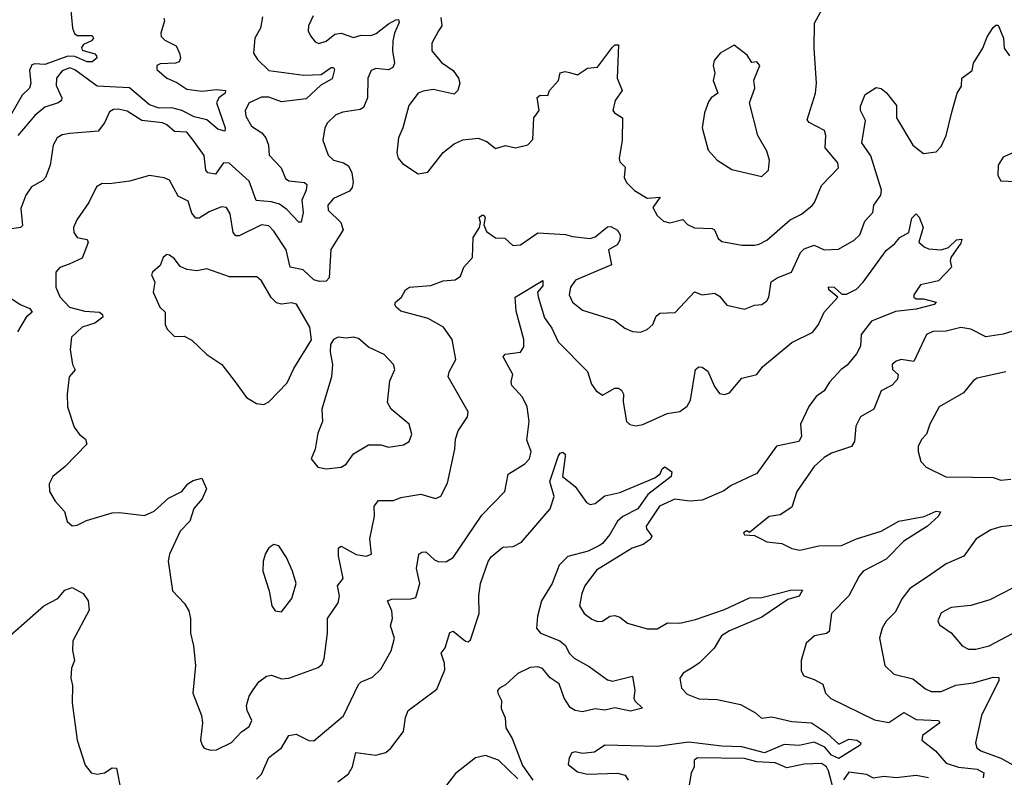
# Model space of a CAD drawing. Extents: x 1603745 to 1745082, y 385868 to 533966.
# Tile 85 of 256: x 1641094 to 1645049, y 410856 to 413900. Entities that reach past the tile are written whole.
import ezdxf

# ---------------------------------------------------------------- set-up
doc = ezdxf.new("R2010")
doc.units = 0

msp = doc.modelspace()

# ---------------------------------------------------------------- linework, layer by layer
at = {"layer": '0CON20XD'}
for points in [[(1641298.3, 413951.7), (1641305.5, 413865.5), (1641314.4, 413844.4), (1641325, 413836), (1641385, 413836), (1641390.5, 413825), (1641382.5, 413815), (1641350, 413800), (1641342.6, 413787.4), (1641345, 413776.7), (1641395, 413762.3), (1641402.9, 413755), (1641403.1, 413745), (1641385, 413730.9), (1641365, 413730), (1641315, 413752.3), (1641287.5, 413752.5), (1641195, 413719.6), (1641155, 413722.3), (1641142.4, 413717.6), (1641132.7, 413695), (1641138.9, 413645), (1641132.5, 413625), (1641103.4, 413596.6), (1641055, 413512)], [(1643995, 412993.3), (1644045, 412994.5), (1644065, 412997.8), (1644095, 413014.4), (1644188.9, 413095), (1644235, 413118.5), (1644276.9, 413153.1), (1644287.1, 413165), (1644315, 413234.2), (1644382.5, 413305), (1644380, 413325), (1644330, 413385), (1644332.7, 413435), (1644327.1, 413455), (1644265, 413487.1), (1644256.7, 413496.7), (1644290.4, 413605), (1644295.3, 413645), (1644285.4, 413785), (1644286.2, 413885), (1644325, 413956.7)], [(1642068.5, 413911.5), (1642060.6, 413865), (1642038.5, 413825), (1642032.9, 413765), (1642049.2, 413739.2), (1642095, 413695.8), (1642235, 413676.2), (1642305, 413679.6), (1642345, 413706.9), (1642355, 413707.8), (1642358.9, 413698.9), (1642348.7, 413661.3), (1642303.5, 413636.5), (1642245, 413582.2), (1642145, 413569.5), (1642095, 413588.3), (1642065, 413588.1), (1642016.1, 413565), (1641998.9, 413535), (1642001.7, 413511.7), (1642025, 413472.2), (1642066.2, 413445), (1642082.9, 413425), (1642092.9, 413395), (1642096.5, 413355), (1642144.6, 413305), (1642161.1, 413261.1), (1642175, 413252.7), (1642237.5, 413245), (1642247.6, 413237.6), (1642244.5, 413215), (1642226.8, 413175), (1642232.5, 413125), (1642225, 413086.2), (1642215, 413085.8), (1642167.5, 413137.5), (1642138, 413158), (1642105, 413168.1), (1642043.3, 413173.3), (1642015, 413250.3), (1641935, 413323.2), (1641912.2, 413325), (1641880.8, 413279.2), (1641849.5, 413285), (1641841.8, 413295), (1641835, 413354.4), (1641790.9, 413415), (1641765, 413447.5), (1641715, 413450.5), (1641685, 413477.6), (1641668, 413485), (1641584.3, 413494.3), (1641525, 413531.8), (1641489.2, 413540.8), (1641471.2, 413538.8), (1641455, 413528.8), (1641434.2, 413485.8), (1641408.7, 413451.3), (1641295, 413441.8), (1641265, 413436.5), (1641244.7, 413425.3), (1641227.8, 413395), (1641216.7, 413315), (1641196.9, 413265), (1641186.7, 413253.3), (1641141.2, 413228.8), (1641118.1, 413195), (1641098.3, 413141.7), (1641105, 413073.3), (1641096.7, 413065), (1641045, 413056.4)], [(1641672.2, 413905), (1641675.4, 413895), (1641660.5, 413845), (1641661.9, 413831.9), (1641677.4, 413817.4), (1641722.5, 413795), (1641735.6, 413765), (1641739.5, 413745), (1641735, 413730.8), (1641720, 413725), (1641657.6, 413722.4), (1641644.2, 413715), (1641645, 413698.8), (1641684.4, 413665), (1641725, 413647.2), (1641765, 413620.3), (1641825, 413612.5), (1641885, 413619.7), (1641920, 413615), (1641918.8, 413605), (1641894.1, 413585.9), (1641884.5, 413565), (1641919.1, 413465), (1641918.1, 413451.9), (1641889.8, 413459.8), (1641845, 413497.5), (1641795, 413509.7), (1641744.9, 413534.9), (1641705, 413545.4), (1641653.6, 413543.6), (1641615, 413557.1), (1641535, 413625.4), (1641405, 413632.2), (1641315, 413698.3), (1641295, 413705.8), (1641265, 413693.9), (1641242.2, 413665), (1641240.4, 413635), (1641262.9, 413585), (1641262.3, 413575), (1641248.1, 413565), (1641195, 413548.6), (1641154.8, 413515.2), (1641086.6, 413435)], [(1642273.3, 413915), (1642254.2, 413875), (1642252.5, 413855), (1642261.4, 413835), (1642280.4, 413810.4), (1642295, 413804.5), (1642325, 413813.8), (1642359.2, 413840.8), (1642385.7, 413845.7), (1642435, 413827.5), (1642465, 413837.8), (1642505, 413836.4), (1642525.6, 413844.4), (1642575, 413883.3), (1642605, 413898.5), (1642615, 413900.6), (1642618.6, 413888.6), (1642598.8, 413845), (1642593.2, 413815), (1642590.9, 413775), (1642600, 413725), (1642592.6, 413707.4), (1642575, 413698.2), (1642525, 413702.9), (1642505.7, 413695), (1642492.3, 413665), (1642491.6, 413585), (1642475, 413547.3), (1642460.9, 413539.2), (1642392.1, 413527.9), (1642363.1, 413516.9), (1642330.5, 413485), (1642319.1, 413465), (1642311.1, 413415), (1642332.9, 413355), (1642354.2, 413335), (1642395, 413324.1), (1642415, 413312.3), (1642428, 413285), (1642433.4, 413246.6), (1642429.1, 413225), (1642418.7, 413211.3), (1642355, 413181.1), (1642331.8, 413155), (1642332.5, 413135), (1642384.1, 413085), (1642393.1, 413055), (1642343, 412977), (1642337.1, 412862.9), (1642325, 412848.9), (1642298, 412848), (1642275, 412855.3), (1642232.2, 412895), (1642180, 412905), (1642163.9, 412975), (1642115, 413050.6), (1642095, 413070.9), (1642065, 413075.3), (1641975, 413031.9), (1641961.4, 413031.4), (1641950.8, 413045), (1641939.3, 413119.3), (1641925, 413145.7), (1641905, 413147.5), (1641855, 413128.2), (1641815, 413102.9), (1641802, 413102), (1641785, 413122.9), (1641770.6, 413170.6), (1641730.5, 413190.5), (1641696, 413255), (1641674.5, 413264.5), (1641615.7, 413274.3), (1641535, 413251.1), (1641455, 413240), (1641425, 413241.9), (1641402.2, 413227.8), (1641371.9, 413165), (1641323.3, 413095), (1641310, 413065), (1641311.9, 413045), (1641324.2, 413025), (1641365, 413016.5), (1641369.4, 413005), (1641345, 412941.9), (1641292.6, 412917.4), (1641255.4, 412904.6), (1641238.9, 412885), (1641239.4, 412825), (1641255, 412785.8), (1641294.3, 412744.3), (1641355, 412728.7), (1641415, 412724.5), (1641426.9, 412715), (1641427.1, 412705), (1641395, 412681.1), (1641345, 412664.7), (1641302.5, 412625), (1641296.9, 412575), (1641306, 412515), (1641316.7, 412493.3), (1641292.9, 412465), (1641284.3, 412395), (1641285.5, 412344.5), (1641312.8, 412262.8), (1641333.6, 412233.6), (1641358, 412215), (1641364, 412195), (1641276.2, 412105), (1641226.7, 412065), (1641212.5, 412035), (1641213.8, 412005), (1641236.7, 411965), (1641273.6, 411923.6), (1641283.9, 411883.9), (1641305, 411866.7), (1641325, 411868.8), (1641361.9, 411888.1), (1641465, 411918.5), (1641495, 411920.4), (1641595, 411908.7), (1641634.5, 411925.5), (1641692, 411978), (1641745.4, 412004.6), (1641768.8, 412035), (1641790.9, 412049.1), (1641825, 412057.5), (1641844, 412015), (1641827.1, 411975), (1641793.5, 411936.5), (1641776.9, 411885), (1641738.1, 411845), (1641695, 411752.5), (1641690.8, 411725), (1641707.5, 411605), (1641755.6, 411555), (1641772.9, 411525), (1641780, 411495), (1641780, 411435), (1641792, 411385), (1641800, 411305), (1641789.2, 411195), (1641824.2, 411105), (1641827.5, 411075), (1641820, 411005), (1641826.7, 410985), (1641835, 410973.3), (1641860, 410965), (1641885, 410966.2), (1641945, 410995.8), (1641985, 411039.2), (1642015, 411060), (1642026.5, 411085), (1642007.5, 411125), (1642005.4, 411145), (1642015, 411182), (1642031.9, 411208.1), (1642055, 411239.4), (1642085, 411262.2), (1642105, 411266.7), (1642145, 411252.5), (1642175, 411254.6), (1642293, 411297), (1642308.9, 411311.1), (1642317.1, 411332.9), (1642330.8, 411435), (1642330, 411495), (1642372.5, 411557.5), (1642378.2, 411585), (1642370, 411625), (1642393.5, 411655), (1642374.6, 411745.4), (1642375, 411778), (1642385, 411784.3), (1642445, 411751.6), (1642485.4, 411744.6), (1642507.4, 411752.6), (1642500.6, 411815), (1642519.1, 411905), (1642517.9, 411945), (1642535, 411968.5), (1642595, 411968.5), (1642625, 411980), (1642705, 411993.3), (1642764, 411976), (1642785, 411986.2), (1642812, 412038), (1642841.5, 412175), (1642843.8, 412215), (1642855, 412248), (1642892.9, 412305), (1642895.6, 412325), (1642815.5, 412465), (1642818.9, 412485), (1642845.6, 412535), (1642830.6, 412615), (1642795.7, 412665), (1642735, 412699.2), (1642625, 412728.6), (1642606.4, 412745), (1642600.6, 412755), (1642604, 412765), (1642627.5, 412785), (1642644, 412815), (1642660, 412825), (1642745, 412832.1), (1642795, 412850), (1642842.5, 412855), (1642865, 412870), (1642877.8, 412905), (1642912.9, 412945), (1642915.6, 413025), (1642940.6, 413065), (1642944.4, 413085), (1642940, 413105), (1642950, 413115), (1642958.8, 413115), (1642964, 413105), (1642958.6, 413075), (1642968.9, 413048.9), (1643005, 413023.3), (1643042.5, 413022.5), (1643075, 412993.1), (1643105, 412995.7), (1643175, 413043.2), (1643287, 413037), (1643315, 413028.1), (1643385, 413020.3), (1643405, 413026.8), (1643455, 413067.8), (1643468.3, 413068.3), (1643495, 413054.4), (1643505.3, 413035), (1643505, 413014.4), (1643494.3, 412995.8), (1643458.6, 412975), (1643470.8, 412915), (1643326.7, 412853.3), (1643306.4, 412825), (1643301.2, 412795), (1643314.3, 412765), (1643355, 412732.5), (1643483.3, 412693.3), (1643525, 412660.5), (1643555, 412647.1), (1643587.5, 412645), (1643614.7, 412655.3), (1643636.9, 412675), (1643651.2, 412708.8), (1643665, 412720.6), (1643726.3, 412723.7), (1643805, 412806.5), (1643835, 412794.6), (1643885, 412800.9), (1643905, 412789.6), (1643935, 412752.5), (1644005, 412736.9), (1644045, 412752.9), (1644075, 412755.8), (1644095, 412770), (1644102.9, 412785), (1644112.8, 412847.2), (1644137, 412863)], [(1642785, 413908.8), (1642789.4, 413875), (1642775.6, 413855), (1642749.4, 413805), (1642748.9, 413775), (1642787.6, 413727.6), (1642835.4, 413695.4), (1642857.1, 413665), (1642862.2, 413645), (1642854.4, 413615), (1642839.6, 413600.4), (1642755, 413619.6), (1642715, 413612.9), (1642694.4, 413605), (1642656.9, 413555), (1642633.5, 413465), (1642615.4, 413424.6), (1642608.2, 413365), (1642613.8, 413343.8), (1642632, 413322), (1642695, 413280), (1642733, 413287), (1642794.5, 413365.5), (1642839.3, 413400.7), (1642873.6, 413416.4), (1642935, 413423.3), (1642970.7, 413410.7), (1643005, 413382.5), (1643045, 413394), (1643085, 413384.3), (1643135, 413397.1), (1643155, 413418.8), (1643158.9, 413505), (1643181, 413535), (1643172.9, 413587.1), (1643185, 413596.2), (1643215.2, 413594.8), (1643221.8, 413615), (1643257.9, 413655), (1643265, 413685.5), (1643285, 413691.3), (1643302.6, 413687.4), (1643335, 413678.6), (1643375, 413704.3), (1643415, 413708.5), (1643475, 413788.9), (1643485, 413798.5), (1643498.7, 413798.7), (1643494.4, 413664.4), (1643513.4, 413615), (1643486.4, 413575), (1643476.9, 413535), (1643483.1, 413525), (1643515.6, 413505), (1643513.5, 413415), (1643502, 413342), (1643505, 413328.8), (1643526.7, 413306.7), (1643521.9, 413265), (1643531.4, 413245), (1643563.9, 413213.9), (1643615, 413182.2), (1643666.2, 413186.2), (1643637.5, 413145), (1643655, 413112.5), (1643680.5, 413090.5), (1643705, 413084.2), (1643757.5, 413097.5), (1643776.4, 413076.4), (1643805, 413063.3), (1643875, 413060.8), (1643885, 413055.8), (1643900.3, 413020.3), (1643915, 413008), (1643995, 412993.3)], [(1644137, 412863), (1644194.3, 412885), (1644230.7, 412965), (1644245, 412978.5), (1644285, 412993.5), (1644325, 412975.4), (1644382.5, 412977.5), (1644445.9, 413014.1), (1644469.1, 413035), (1644489.1, 413090.9), (1644521.5, 413125), (1644525.4, 413155), (1644553.3, 413195), (1644556, 413215), (1644512.5, 413352.5), (1644476.4, 413405), (1644491.4, 413495), (1644471.2, 413535), (1644471.7, 413551.7), (1644490.8, 413599.2), (1644535, 413626.5), (1644555, 413622.5), (1644575, 413607.5), (1644616.5, 413555), (1644615.6, 413505.6), (1644681.9, 413395), (1644725, 413361.9), (1644775, 413368.1), (1644795, 413390), (1644815.4, 413435), (1644838.5, 413528.5), (1644860, 413605), (1644877.5, 413632.5), (1644878.6, 413665), (1644920, 413695), (1644925.7, 413725), (1644962.9, 413785), (1644980, 413830), (1645005, 413867.5), (1645015, 413877.5), (1645025, 413877.5), (1645045.7, 413825.7), (1645048.6, 413785), (1645069.4, 413755)], [(1644075, 413270), (1644101.2, 413295), (1644105.8, 413335), (1644095, 413371.2), (1644058.5, 413435), (1644026, 413565), (1644046.7, 413625), (1644043, 413657), (1644067.5, 413715), (1644055, 413730), (1644035, 413727.5), (1644016.4, 413756.4), (1643963.3, 413796.7), (1643907.5, 413765), (1643883.3, 413735), (1643880, 413715), (1643886.2, 413685), (1643880, 413655), (1643898.1, 413605), (1643871.2, 413585), (1643860.6, 413569.4), (1643844.3, 413525), (1643835.8, 413465), (1643860, 413375), (1643895.4, 413335.4), (1643955, 413298), (1644075, 413270)], [(1645082.9, 413365), (1645045, 413347.5), (1645024.5, 413315), (1645023.5, 413273.5), (1645035, 413252.5), (1645125, 413248.9)], [(1642045, 410849.2), (1642065, 410869.2), (1642095, 410935.7), (1642145, 410974.3), (1642175.5, 411024.5), (1642205, 411029.2), (1642255, 411004.3), (1642275, 411002.5), (1642395, 411103.1), (1642455, 411228.6), (1642465, 411239.4), (1642511.7, 411258.3), (1642545, 411291.4), (1642585.6, 411365), (1642600, 411415), (1642583.9, 411465), (1642591.1, 411495), (1642589.1, 411525), (1642571.4, 411565), (1642587.6, 411572.4), (1642666.6, 411573.4), (1642685, 411579.2), (1642700.9, 411635), (1642688.2, 411695), (1642697.5, 411752.5), (1642708.7, 411761.3), (1642725, 411762.2), (1642759.8, 411729.8), (1642775, 411722.7), (1642805, 411722.2), (1642835, 411740), (1642950.2, 411909.8), (1643042, 412005), (1643056.2, 412073.8), (1643122.9, 412115), (1643141.9, 412135), (1643148.5, 412165), (1643130.8, 412210.8), (1643140, 412285), (1643131.8, 412345), (1643113.3, 412383.3), (1643070.5, 412430.5), (1643067.5, 412445), (1643074.4, 412475), (1643035.8, 412545), (1643043.7, 412556.3), (1643105.3, 412564.7), (1643119.5, 412585), (1643119.6, 412615), (1643088.5, 412728.5), (1643084.5, 412785.5), (1643195, 412852.5), (1643195, 412830.8), (1643174.5, 412805.5), (1643176, 412786), (1643202.3, 412702.2), (1643231.1, 412661.1), (1643256.4, 412605), (1643375, 412486), (1643391.1, 412435), (1643408.9, 412408.9), (1643435, 412392), (1643485, 412420), (1643499.8, 412419.8), (1643511.3, 412411.3), (1643518.9, 412395), (1643518.2, 412365), (1643531.2, 412285), (1643545, 412274), (1643568.8, 412268.8), (1643597, 412273), (1643695, 412317.8), (1643745, 412326.2), (1643775, 412346.7), (1643788.2, 412371.8), (1643808.8, 412495), (1643822.5, 412505), (1643835, 412504.4), (1643858.3, 412488.3), (1643885, 412426), (1643905, 412398), (1643925, 412393.8), (1643945, 412401.2), (1643995, 412459.4), (1644055, 412474.4), (1644078.2, 412505), (1644195, 412602.5), (1644280.5, 412645), (1644303.2, 412675), (1644325.3, 412724.7), (1644380, 412785), (1644344.2, 412815), (1644343.3, 412826.7), (1644365.8, 412825), (1644396.7, 412796.7), (1644415, 412797.5), (1644455, 412817.8), (1644481.9, 412845), (1644575, 412972.5), (1644610, 413000), (1644630, 413025), (1644665.5, 413044.5), (1644677.1, 413102.9), (1644695, 413120), (1644706.8, 413106.8), (1644723.3, 413065), (1644706, 413006), (1644726.6, 412986.6), (1644745, 412979.2), (1644795.3, 412974.7), (1644825.4, 412984.6), (1644857.5, 413015), (1644878, 413018), (1644875, 413001.9), (1644834.2, 412945), (1644831.2, 412931.2), (1644837.5, 412905), (1644785, 412850), (1644712, 412835), (1644685.6, 412795), (1644685.8, 412785), (1644695, 412778.1), (1644725, 412777.9), (1644775.5, 412765.5), (1644766.7, 412755), (1644695, 412736.3), (1644612.1, 412727.9), (1644515, 412688.6), (1644474.3, 412635), (1644471.2, 412588.8), (1644455, 412557.9), (1644418, 412512), (1644393.1, 412495), (1644347, 412443), (1644325, 412409.4), (1644293.4, 412386.6), (1644263.6, 412346.4), (1644230.3, 412275), (1644234.6, 412225), (1644224.2, 412205.8), (1644134.1, 412185.9), (1644055, 412076.5), (1643951.7, 412028.3), (1643922.6, 412007.4), (1643835, 411970), (1643785, 411966), (1643725, 411973.3), (1643663.5, 411945), (1643610.6, 411865), (1643611.6, 411855), (1643633.4, 411825), (1643627.6, 411812.4), (1643597.8, 411792.2), (1643553.6, 411776.4), (1643411.4, 411688.6), (1643363.5, 411625), (1643351.5, 411595), (1643342.9, 411545), (1643362, 411515), (1643391.7, 411491.7), (1643415, 411482.5), (1643435, 411484.2), (1643465, 411503.8), (1643485, 411506), (1643505, 411499.2), (1643535.6, 411475.6), (1643615, 411452.9), (1643655, 411452.3), (1643696.7, 411476.7), (1643745, 411475.4), (1643809.1, 411490.8), (1643925, 411530.8), (1644025, 411576.7), (1644075, 411578.6), (1644195, 411609.2), (1644238.8, 411608.8), (1644225, 411583.8), (1644180, 411570), (1644075, 411500.3), (1643945.5, 411445), (1643913.2, 411425), (1643883.8, 411375), (1643824.3, 411315.7), (1643798.6, 411298.6), (1643759.5, 411275), (1643745.6, 411255), (1643752.5, 411215), (1643775, 411190.8), (1643821.7, 411171.7), (1643895, 411168.9), (1643989.5, 411149.5), (1644049.2, 411115), (1644073.4, 411093.4), (1644115, 411099.4), (1644195, 411080), (1644275, 411074.7), (1644335.2, 411035.2), (1644385, 410989.6), (1644425, 411010.3), (1644456.7, 411005), (1644472.5, 410995), (1644470, 410985), (1644385, 410932.6), (1644355, 410945.3), (1644328.2, 410978.2), (1644285, 410998), (1644225, 410984.2), (1644165, 410987.6), (1644085.1, 410954.9), (1643995, 410978.6), (1643915, 410981.4), (1643782.1, 410997.9), (1643655, 410980.4), (1643445, 410986), (1643403, 410957), (1643355, 410951.8), (1643325, 410958.8), (1643311.4, 410955), (1643301.4, 410935), (1643297.7, 410907.7), (1643335, 410877.9), (1643375, 410868.9), (1643495, 410873.6), (1643526.2, 410865), (1643537.5, 410845)], [(1642075, 412354.3), (1642095, 412364), (1642168.5, 412441.5), (1642195, 412498.8), (1642265.8, 412614.2), (1642258.8, 412665), (1642206.4, 412756.4), (1642185, 412761.9), (1642145, 412756.4), (1642125, 412762.1), (1642104.2, 412784.2), (1642065, 412850.8), (1642046.2, 412866.2), (1641936.8, 412866.8), (1641845, 412898.8), (1641805, 412890.8), (1641765.6, 412895.6), (1641738.3, 412908.3), (1641715, 412938.8), (1641695, 412953.8), (1641685, 412956.2), (1641670, 412945), (1641658.3, 412911.7), (1641626.7, 412885), (1641623.8, 412875), (1641636.2, 412845), (1641630, 412805), (1641656.7, 412745), (1641677.5, 412725), (1641678.8, 412675), (1641686.4, 412656.4), (1641715, 412627.5), (1641755, 412628.8), (1641785, 412612.5), (1641845, 412554.2), (1641906.2, 412515), (1641959.2, 412445), (1642005, 412382), (1642045, 412357.5), (1642075, 412354.3)], [(1641007.1, 412815), (1641095.2, 412755.2), (1641135, 412740), (1641144.4, 412725), (1641120, 412705), (1641085, 412645.6)], [(1645105.4, 412654.6), (1645045, 412636.7), (1644975, 412625.4), (1644915, 412656.7), (1644875, 412663.3), (1644815, 412647.8), (1644762.4, 412647.6), (1644736.2, 412635), (1644685, 412526.2), (1644635, 412534.4), (1644615, 412528.6), (1644598.6, 412515), (1644600.6, 412495), (1644622.7, 412475), (1644619.6, 412455), (1644599.1, 412430.9), (1644555, 412409.2), (1644524.7, 412335.3), (1644471.4, 412305), (1644452.8, 412267.2), (1644447.1, 412205), (1644435.6, 412185), (1644355, 412158.2), (1644325, 412141.1), (1644285.6, 412105), (1644215.5, 412004.5), (1644195, 411941.2), (1644148.8, 411911.2), (1644105, 411904), (1644025, 411840), (1644015, 411846.7), (1644001.7, 411838.3), (1644005, 411830), (1644045, 411827.5), (1644065, 411818.8), (1644095, 411802), (1644155, 411796), (1644195, 411776), (1644228.3, 411768.3), (1644303.5, 411786.5), (1644395, 411787.2), (1644455, 411814.3), (1644555, 411845.8), (1644625, 411885.8), (1644726.6, 411903.4), (1644775, 411925.3), (1644793.3, 411923.3), (1644785.4, 411905), (1644740.5, 411865), (1644645, 411804.4), (1644575, 411732.7), (1644481.5, 411685), (1644465.5, 411665), (1644424.4, 411585), (1644354.4, 411515), (1644345, 411442), (1644335, 411433.5), (1644286.7, 411425), (1644253.8, 411395), (1644232.5, 411325), (1644233.6, 411283.6), (1644243.9, 411263.9), (1644285, 411249.2), (1644320.5, 411230.5), (1644330.4, 411195), (1644352.4, 411172.4), (1644527.5, 411087.5), (1644585, 411076.8), (1644645, 411116.6), (1644695, 411088.6), (1644784.4, 411084.4), (1644790, 411075), (1644720.9, 411025), (1644717.5, 411005), (1644772.7, 410962.7), (1644815, 410913.1), (1644865, 410897.8), (1644939.6, 410889.6), (1644966.2, 410875), (1644964, 410855)], [(1642325, 412096), (1642385, 412102), (1642405, 412113.8), (1642435, 412155.8), (1642495, 412192), (1642545, 412191.4), (1642575, 412182.5), (1642635, 412191.4), (1642658.8, 412205), (1642668.6, 412235), (1642658, 412275), (1642585.7, 412335.7), (1642571.4, 412361.4), (1642581.3, 412448.7), (1642600.8, 412495), (1642595.6, 412515), (1642557.5, 412555), (1642494.6, 412584.6), (1642455, 412619.4), (1642435, 412624.3), (1642405, 412620), (1642372.5, 412625), (1642354, 412615), (1642342, 412595), (1642340.8, 412565), (1642350, 412515), (1642345.8, 412465), (1642308, 412335), (1642310, 412285), (1642291.7, 412238.3), (1642281.2, 412175), (1642264, 412135), (1642292, 412102), (1642325, 412096)], [(1645055, 412484.7), (1644940.6, 412459.4), (1644925, 412450), (1644885, 412400.5), (1644787.5, 412345), (1644750.6, 412275), (1644736.9, 412235), (1644717, 412213), (1644703.1, 412185), (1644702.5, 412165), (1644714, 412125), (1644735, 412102), (1644813.8, 412063.8), (1644921.7, 412061.7), (1645005, 412060.4), (1645035, 412050), (1645075, 412054.1)], [(1642372.2, 410837.8), (1642415, 410870), (1642431.2, 410898.8), (1642443.5, 410956.5), (1642525, 410945.7), (1642565, 410955.8), (1642585, 410972.9), (1642635, 411040.8), (1642643.2, 411096.8), (1642654.7, 411125.3), (1642770, 411210), (1642801.7, 411288.3), (1642800.2, 411315), (1642787.5, 411355), (1642803, 411377), (1642821.4, 411438.6), (1642835, 411444), (1642885, 411403.5), (1642895, 411401.1), (1642905, 411408), (1642939.5, 411515), (1642938.1, 411585), (1642944.7, 411635), (1642976.2, 411723.8), (1642987.7, 411742.3), (1643035, 411781.2), (1643076, 411784), (1643109.5, 411800.5), (1643225.2, 411934.7), (1643240.3, 411985), (1643223.7, 412045), (1643256.6, 412145), (1643265, 412158.9), (1643275, 412162.1), (1643284.4, 412155), (1643284.7, 412145), (1643274.6, 412064.6), (1643325, 412024.2), (1643370.9, 411960.9), (1643385, 411952), (1643405, 411955.8), (1643445, 411986.9), (1643505, 412000), (1643645, 412059.4), (1643666.5, 412075), (1643674.5, 412095.5), (1643685, 412102.9), (1643713.3, 412083.3), (1643711.3, 412065), (1643617.7, 411992.3), (1643577.2, 411935), (1643516.1, 411903.9), (1643494.6, 411885), (1643465, 411831.9), (1643435.5, 411795), (1643422.6, 411787.4)], [(1645126.7, 411873.3), (1645035, 411862.9), (1644995, 411850.6), (1644935.4, 411814.6), (1644886.2, 411745), (1644815, 411714.3), (1644745, 411664.4), (1644669.5, 411615), (1644639.1, 411575), (1644610.2, 411519.8), (1644575, 411484.3), (1644557.9, 411455), (1644547.3, 411415), (1644568.6, 411305), (1644605, 411271.1), (1644682, 411252), (1644731.9, 411211.9), (1644755, 411201.8), (1644795, 411201.8), (1644853.8, 411226.2), (1644925, 411236.2), (1645005, 411259.1), (1645027.2, 411257.2), (1645026.9, 411245), (1644957.9, 411105), (1644933.7, 410995), (1644938.2, 410975), (1644955, 410962.4), (1645035, 410933.9), (1645158.5, 410865)], [(1642145, 411521.2), (1642186.7, 411575), (1642204.3, 411635), (1642190, 411685), (1642165, 411740), (1642135, 411785.8), (1642115, 411791.2), (1642095, 411778), (1642081.4, 411755), (1642072, 411725), (1642070, 411685), (1642096, 411605), (1642106.2, 411545), (1642120, 411525), (1642145, 411521.2)], [(1643422.6, 411787.4), (1643377.5, 411765), (1643296.3, 411743.7), (1643261.1, 411708.9), (1643232.7, 411635), (1643190, 411565), (1643173.5, 411503.5), (1643169.7, 411455), (1643186.5, 411435), (1643263.3, 411405), (1643285.8, 411385.8), (1643300.5, 411355), (1643321.1, 411335), (1643381.1, 411301.1), (1643455, 411248.5), (1643475, 411243.3), (1643555, 411262.5), (1643564.3, 411205), (1643560.8, 411175), (1643565, 411163.8), (1643596, 411134), (1643547.7, 411122.3), (1643485, 411136.2), (1643445, 411126.2), (1643405, 411131.2), (1643355, 411120), (1643325, 411124.2), (1643305, 411136.9), (1643281.1, 411175), (1643261.3, 411231.3), (1643225, 411256.1), (1643194, 411294), (1643175, 411300.3), (1643145, 411297.6), (1643095, 411272.8), (1643045, 411227.8), (1643020.9, 411215), (1643013.5, 411205), (1643014.7, 411195), (1643028.7, 411165), (1643027.6, 411132.4), (1643044.6, 411095), (1643046.8, 411055), (1643072.3, 411012.3), (1643113.6, 410903.6), (1643155.6, 410844.4)], [(1641055, 411425.8), (1641190.8, 411545), (1641247.1, 411575), (1641275, 411608.6), (1641305, 411618.5), (1641349.1, 411595), (1641368.2, 411565), (1641372.5, 411527.5), (1641307.5, 411405), (1641306.4, 411366.4), (1641313.8, 411325), (1641302.5, 411295), (1641298.8, 411255), (1641306, 411225), (1641304.2, 411155), (1641324, 411005), (1641356.2, 410905), (1641381.2, 410875), (1641405, 410868.6), (1641435, 410874.2), (1641465, 410894.4), (1641482.7, 410892.7), (1641500, 410805)], [(1645085, 411617.8), (1644991.2, 411568.8), (1644915, 411546.5), (1644835, 411539.1), (1644795, 411517.5), (1644781.4, 411485), (1644788.7, 411468.7), (1644836.2, 411436.2), (1644880, 411385), (1644905, 411370.9), (1644935, 411370.9), (1644988.8, 411385), (1645125, 411457.5)], [(1643095, 410850), (1643017.1, 410925), (1642965, 410943.6), (1642925, 410934.7), (1642845, 410871.5), (1642808.1, 410825)], [(1644365, 410796.2), (1644342.6, 410882.6), (1644335, 410897.9), (1644315, 410912.4), (1644245, 410909.6), (1644175, 410894.3), (1644129.2, 410915), (1644055, 410919.2), (1644005, 410932.4), (1643816, 410935), (1643802.9, 410925), (1643803, 410897), (1643790.9, 410875), (1643783.6, 410825)], [(1644745, 410854.9), (1644695, 410863.2), (1644615, 410854.9), (1644565, 410860.2), (1644523.3, 410853.3), (1644495, 410867.3), (1644425, 410876.6), (1644403.1, 410846.9)]]:
    msp.add_lwpolyline(points, dxfattribs=at)

doc.saveas('drawing.dxf')
